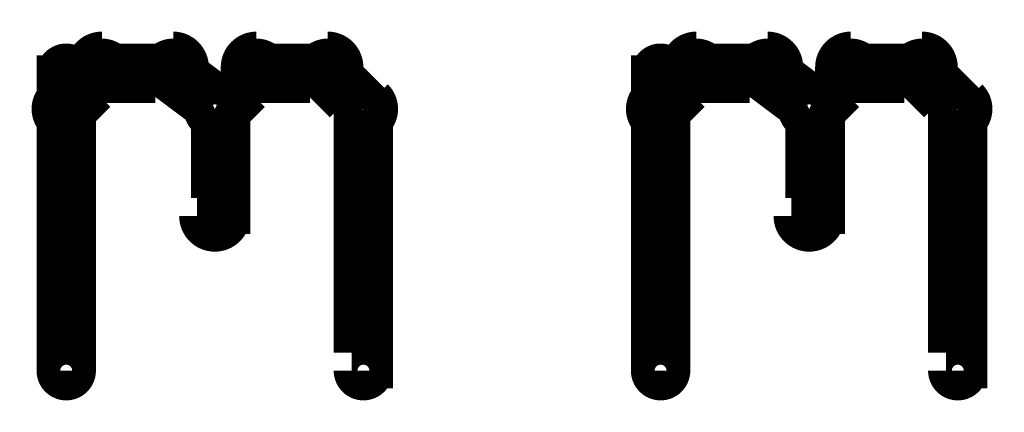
# Model space of a CAD drawing. Extents: x 26 to 524, y 33 to 520.
# Tile 66 of 95: x 283.61 to 291.89, y 126.55 to 129.85. Entities that reach past the tile are written whole.
import ezdxf

# ---------------------------------------------------------------- set-up
doc = ezdxf.new("R2010")
doc.units = 0
doc.layers.add('DRAWING2', color=4, linetype='CONTINUOUS')

msp = doc.modelspace()

# ---------------------------------------------------------------- linework, layer by layer
at = {"layer": 'DRAWING2', "color": 171}
for points in [[(284.3, 129.6, 0.3, 0.3, 1), (284.3, 129.3, 0, 0, 0), (284.3, 129.4, 0, 0, 0), (284.3, 129.4, 0.5, 0.5, 0), (284.9, 129.4, 0.5, 0.5, 0), (284.9, 129.4, 0, 0, 0), (284.9, 129.4, 0.3, 0.3, 0), (284.9, 129.3, 0.3, 0.3, 1), (284.9, 129.6, 0, 0, 0)], [(285.6, 129.6, 0.3, 0.3, 1), (285.6, 129.3, 0, 0, 0), (285.6, 129.4, 0, 0, 0), (285.6, 129.4, 0.5, 0.5, 0), (286.2, 129.4, 0.5, 0.5, 0), (286.2, 129.4, 0, 0, 0), (286.2, 129.4, 0.3, 0.3, 0), (286.2, 129.3, 0.3, 0.3, 1), (286.2, 129.6, 0, 0, 0)], [(289.3, 129.6, 0.3, 0.3, 1), (289.3, 129.3, 0, 0, 0), (289.3, 129.4, 0, 0, 0), (289.3, 129.4, 0.5, 0.5, 0), (289.9, 129.4, 0.5, 0.5, 0), (289.9, 129.4, 0, 0, 0), (289.9, 129.4, 0.3, 0.3, 0), (289.9, 129.3, 0.3, 0.3, 1), (289.9, 129.6, 0, 0, 0)], [(290.6, 129.6, 0.3, 0.3, 1), (290.6, 129.3, 0, 0, 0), (290.6, 129.4, 0, 0, 0), (290.6, 129.4, 0.5, 0.5, 0), (291.2, 129.4, 0.5, 0.5, 0), (291.2, 129.4, 0, 0, 0), (291.2, 129.4, 0.3, 0.3, 0), (291.2, 129.3, 0.3, 0.3, 1), (291.2, 129.6, 0, 0, 0)], [(283.9, 129.2, 0.3, 0.3, 1), (284.1, 129, 0, 0, 0), (284, 129.1, 0, 0, 0), (284, 129.1, 0.5, 0.5, 0), (284.3, 129.4, 0.5, 0.5, 0), (284.3, 129.4, 0, 0, 0), (284.3, 129.4, 0.3, 0.3, 0), (284.4, 129.3, 0.3, 0.3, 1), (284.2, 129.5, 0, 0, 0)], [(283.9, 126.9, 0.3, 0.3, 1), (284.1, 126.9, 0, 0, 0), (284, 126.9, 0, 0, 0), (284, 126.9, 0.5, 0.5, 0), (284, 129.4, 0.5, 0.5, 0), (284, 129.4, 0, 0, 0), (284, 129.4, 0.3, 0.3, 0), (284.1, 129.4, 0.3, 0.3, 1), (283.9, 129.4, 0, 0, 0)], [(285, 129.5, 0.3, 0.3, 1), (284.8, 129.3, 0, 0, 0), (284.9, 129.4, 0, 0, 0), (284.9, 129.4, 0.5, 0.5, 0), (285.3, 129.1, 0.5, 0.5, 0), (285.3, 129.1, 0, 0, 0), (285.3, 129.1, 0.3, 0.3, 0), (285.2, 129, 0.3, 0.3, 1), (285.3, 129.2, 0, 0, 0)], [(285.2, 129.2, 0.3, 0.3, 1), (285.3, 129, 0, 0, 0), (285.3, 129.1, 0, 0, 0), (285.3, 129.1, 0.5, 0.5, 0), (285.6, 129.4, 0.5, 0.5, 0), (285.6, 129.4, 0, 0, 0), (285.6, 129.4, 0.3, 0.3, 0), (285.7, 129.3, 0.3, 0.3, 1), (285.5, 129.5, 0, 0, 0)], [(286.3, 129.5, 0.3, 0.3, 1), (286.1, 129.3, 0, 0, 0), (286.2, 129.4, 0, 0, 0), (286.2, 129.4, 0.5, 0.5, 0), (286.5, 129.1, 0.5, 0.5, 0), (286.5, 129.1, 0, 0, 0), (286.5, 129.1, 0.3, 0.3, 0), (286.4, 129, 0.3, 0.3, 1), (286.6, 129.2, 0, 0, 0)], [(288.9, 129.2, 0.3, 0.3, 1), (289.1, 129, 0, 0, 0), (289, 129.1, 0, 0, 0), (289, 129.1, 0.5, 0.5, 0), (289.3, 129.4, 0.5, 0.5, 0), (289.3, 129.4, 0, 0, 0), (289.3, 129.4, 0.3, 0.3, 0), (289.4, 129.3, 0.3, 0.3, 1), (289.2, 129.5, 0, 0, 0)], [(288.9, 126.9, 0.3, 0.3, 1), (289.1, 126.9, 0, 0, 0), (289, 126.9, 0, 0, 0), (289, 126.9, 0.5, 0.5, 0), (289, 129.4, 0.5, 0.5, 0), (289, 129.4, 0, 0, 0), (289, 129.4, 0.3, 0.3, 0), (289.1, 129.4, 0.3, 0.3, 1), (288.9, 129.4, 0, 0, 0)], [(290, 129.5, 0.3, 0.3, 1), (289.8, 129.3, 0, 0, 0), (289.9, 129.4, 0, 0, 0), (289.9, 129.4, 0.5, 0.5, 0), (290.3, 129.1, 0.5, 0.5, 0), (290.3, 129.1, 0, 0, 0), (290.3, 129.1, 0.3, 0.3, 0), (290.2, 129, 0.3, 0.3, 1), (290.3, 129.2, 0, 0, 0)], [(290.2, 129.2, 0.3, 0.3, 1), (290.3, 129, 0, 0, 0), (290.3, 129.1, 0, 0, 0), (290.3, 129.1, 0.5, 0.5, 0), (290.6, 129.4, 0.5, 0.5, 0), (290.6, 129.4, 0, 0, 0), (290.6, 129.4, 0.3, 0.3, 0), (290.7, 129.3, 0.3, 0.3, 1), (290.5, 129.5, 0, 0, 0)], [(291.3, 129.5, 0.3, 0.3, 1), (291.1, 129.3, 0, 0, 0), (291.2, 129.4, 0, 0, 0), (291.2, 129.4, 0.5, 0.5, 0), (291.5, 129.1, 0.5, 0.5, 0), (291.5, 129.1, 0, 0, 0), (291.5, 129.1, 0.3, 0.3, 0), (291.4, 129, 0.3, 0.3, 1), (291.6, 129.2, 0, 0, 0)], [(285.4, 129.1, 0.3, 0.3, 1), (285.1, 129.1, 0, 0, 0), (285.3, 129.1, 0, 0, 0), (285.3, 129.1, 0.5, 0.5, 0), (285.3, 128.2, 0.5, 0.5, 0), (285.3, 128.2, 0, 0, 0), (285.3, 128.2, 0.3, 0.3, 0), (285.1, 128.2, 0.3, 0.3, 1), (285.4, 128.2, 0, 0, 0)], [(290.4, 129.1, 0.3, 0.3, 1), (290.1, 129.1, 0, 0, 0), (290.3, 129.1, 0, 0, 0), (290.3, 129.1, 0.5, 0.5, 0), (290.3, 128.2, 0.5, 0.5, 0), (290.3, 128.2, 0, 0, 0), (290.3, 128.2, 0.3, 0.3, 0), (290.1, 128.2, 0.3, 0.3, 1), (290.4, 128.2, 0, 0, 0)], [(286.6, 129.1, 0.3, 0.3, 1), (286.4, 129.1, 0, 0, 0), (286.5, 129.1, 0, 0, 0), (286.5, 129.1, 0.5, 0.5, 0), (286.5, 126.9, 0.5, 0.5, 0), (286.5, 126.9, 0, 0, 0), (286.5, 126.9, 0.3, 0.3, 0), (286.4, 126.9, 0.3, 0.3, 1), (286.6, 126.9, 0, 0, 0)], [(291.6, 129.1, 0.3, 0.3, 1), (291.4, 129.1, 0, 0, 0), (291.5, 129.1, 0, 0, 0), (291.5, 129.1, 0.5, 0.5, 0), (291.5, 126.9, 0.5, 0.5, 0), (291.5, 126.9, 0, 0, 0), (291.5, 126.9, 0.3, 0.3, 0), (291.4, 126.9, 0.3, 0.3, 1), (291.6, 126.9, 0, 0, 0)]]:
    msp.add_lwpolyline(points, format="xyseb", dxfattribs=at)

doc.saveas('drawing.dxf')
